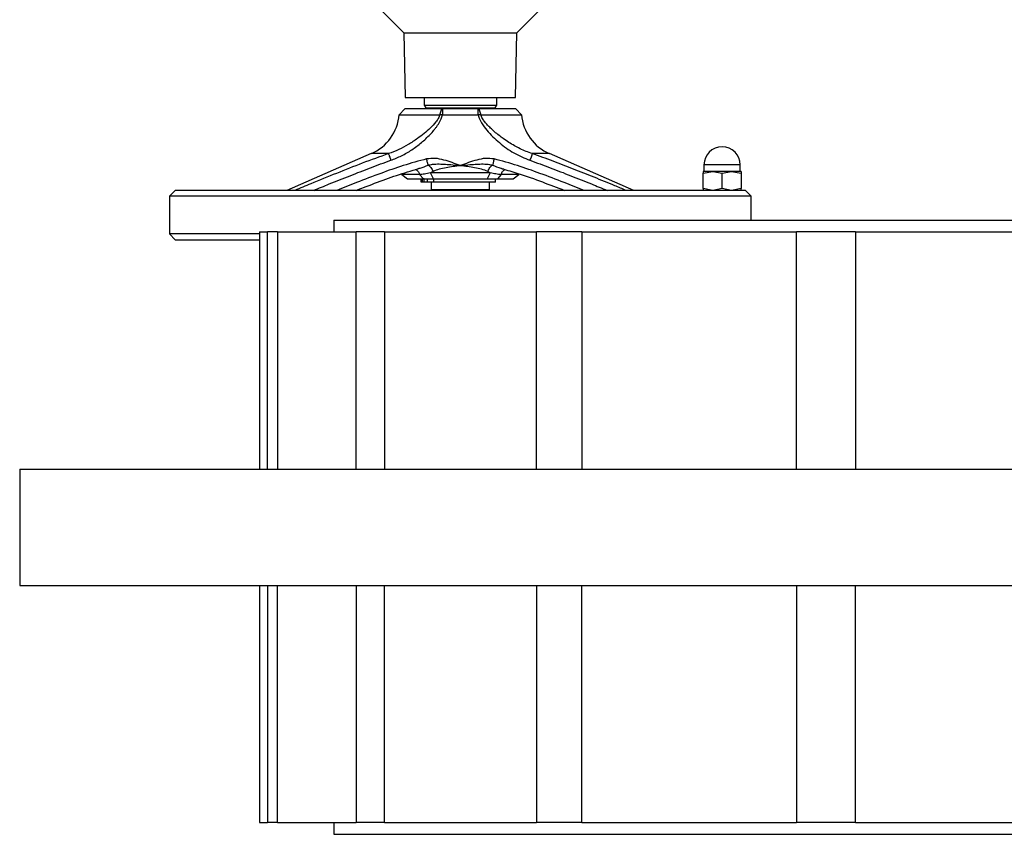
# Model space of a CAD drawing. Header units: millimetres. Extents: x 708 to 6010, y 131 to 3804.
# Tile 27 of 54: x 2048 to 2387, y 3126 to 3406. Entities that reach past the tile are written whole.
import ezdxf

# ---------------------------------------------------------------- set-up
doc = ezdxf.new("R2010")
doc.units = ezdxf.units.MM

msp = doc.modelspace()

# ---------------------------------------------------------------- linework, layer by layer
at = {"color": 7, "linetype": 'Continuous', "lineweight": 25}
for p, q in [((2171.04, 3410.64), (2180.16, 3401.53)), ((2218.93, 3401.53), (2228.04, 3410.64)), ((2180.16, 3401.53), (2180.54, 3379.34)), ((2180.16, 3401.53), (2218.93, 3401.53)), ((2218.54, 3379.34), (2218.93, 3401.53)), ((2180.54, 3379.34), (2218.54, 3379.34)), ((2187.04, 3379.34), (2187.04, 3376.74)), ((2212.04, 3376.74), (2212.04, 3379.34)), ((2180.49, 3375.44), (2178.49, 3373.44)), ((2193.2, 3375.44), (2180.49, 3375.44)), ((2187.04, 3376.74), (2187.62, 3375.74)), ((2187.04, 3376.74), (2199.54, 3376.74)), ((2187.62, 3375.74), (2199.54, 3375.74)), ((2189.54, 3375.74), (2189.54, 3375.44)), ((2192.53, 3373.44), (2193.2, 3375.44)), ((2193.41, 3375.44), (2193.41, 3373.44)), ((2205.68, 3375.44), (2193.41, 3375.44)), ((2199.54, 3376.74), (2212.04, 3376.74)), ((2199.54, 3375.74), (2211.47, 3375.74)), ((2205.68, 3373.44), (2205.68, 3375.44)), ((2205.89, 3375.44), (2206.56, 3373.44)), ((2218.59, 3375.44), (2205.89, 3375.44)), ((2209.54, 3375.44), (2209.54, 3375.74)), ((2211.47, 3375.74), (2212.04, 3376.74)), ((2220.59, 3373.44), (2218.59, 3375.44)), ((2178.49, 3373.44), (2192.53, 3373.44)), ((2193.41, 3373.44), (2205.68, 3373.44)), ((2206.56, 3373.44), (2220.59, 3373.44)), ((2168.92, 3360.05), (2139.88, 3347.44)), ((2259.2, 3347.44), (2230.17, 3360.05)), ((2213.83, 3354.99), (2214.51, 3354.81)), ((2283.29, 3356.19), (2283.29, 3354.06)), ((2295.79, 3354.06), (2295.79, 3356.19)), ((2179.35, 3353.11), (2179.44, 3352.86)), ((2179.44, 3352.86), (2181.35, 3351.44)), ((2185.48, 3352.86), (2179.44, 3352.86)), ((2181.35, 3351.44), (2186.82, 3351.44)), ((2186.82, 3351.44), (2185.48, 3352.86)), ((2186.05, 3350.24), (2186.05, 3351.44)), ((2186.51, 3350.24), (2186.51, 3351.44)), ((2187.13, 3351.44), (2186.82, 3351.44)), ((2187.13, 3350.24), (2187.13, 3351.44)), ((2188.29, 3350.24), (2188.29, 3351.44)), ((2190.15, 3353.96), (2189.25, 3353.44)), ((2209.84, 3353.44), (2189.25, 3353.44)), ((2190.28, 3351.44), (2189.25, 3353.44)), ((2190.28, 3351.44), (2208.81, 3351.44)), ((2190.29, 3351.44), (2190.29, 3350.24)), ((2209.84, 3353.44), (2208.81, 3351.44)), ((2209.84, 3353.44), (2208.94, 3353.96)), ((2211.64, 3350.24), (2211.64, 3351.44)), ((2213.6, 3352.86), (2212.26, 3351.44)), ((2212.26, 3351.44), (2217.73, 3351.44)), ((2219.65, 3352.86), (2213.6, 3352.86)), ((2217.73, 3351.44), (2219.65, 3352.86)), ((2219.65, 3352.86), (2219.76, 3353.16)), ((2283.04, 3353.36), (2286.29, 3353.94)), ((2283.04, 3353.94), (2283.04, 3353.36)), ((2286.29, 3353.94), (2283.04, 3353.94)), ((2283.04, 3348.02), (2283.04, 3353.36)), ((2286.29, 3353.94), (2289.54, 3353.36)), ((2292.79, 3353.94), (2286.29, 3353.94)), ((2289.54, 3353.36), (2292.79, 3353.94)), ((2289.54, 3348.02), (2289.54, 3353.36)), ((2292.79, 3353.94), (2296.04, 3353.36)), ((2296.04, 3353.94), (2292.79, 3353.94)), ((2296.04, 3353.94), (2296.04, 3353.36)), ((2296.04, 3353.36), (2296.04, 3348.02)), ((2186.51, 3350.24), (2186.05, 3350.24)), ((2187.13, 3350.24), (2186.51, 3350.24)), ((2188.29, 3350.24), (2187.13, 3350.24)), ((2190.29, 3350.24), (2188.29, 3350.24)), ((2189.54, 3350.24), (2189.54, 3347.74)), ((2211.64, 3350.24), (2190.29, 3350.24)), ((2209.54, 3347.74), (2209.54, 3350.24)), ((2286.29, 3347.44), (2283.04, 3348.02)), ((2283.04, 3348.02), (2283.04, 3347.44)), ((2289.54, 3348.02), (2286.29, 3347.44)), ((2292.79, 3347.44), (2289.54, 3348.02)), ((2296.04, 3348.02), (2292.79, 3347.44)), ((2296.04, 3347.44), (2296.04, 3348.02)), ((2101.54, 3347.44), (2099.54, 3345.44)), ((2099.54, 3345.44), (2099.54, 3332.44)), ((2199.54, 3345.44), (2099.54, 3345.44)), ((2297.54, 3347.44), (2101.54, 3347.44)), ((2189.54, 3347.74), (2199.54, 3347.74)), ((2195.54, 3347.74), (2195.54, 3347.44)), ((2199.54, 3347.74), (2209.54, 3347.74)), ((2299.54, 3345.44), (2199.54, 3345.44)), ((2203.54, 3347.44), (2203.54, 3347.74)), ((2299.54, 3345.44), (2297.54, 3347.44)), ((2299.54, 3337.14), (2299.54, 3345.44)), ((2156.04, 3337.14), (2156.04, 3333.14)), ((2156.04, 3337.14), (3100.04, 3337.14)), ((2099.54, 3332.44), (2101.54, 3330.44)), ((2130.54, 3332.44), (2099.54, 3332.44)), ((2130.54, 3333.14), (2130.54, 3251.64)), ((2130.54, 3333.14), (2133.29, 3333.14)), ((2133.29, 3251.64), (2133.29, 3333.14)), ((2136.63, 3333.14), (2133.29, 3333.14)), ((2136.63, 3333.14), (2136.63, 3251.64)), ((2136.63, 3333.14), (2163.67, 3333.14)), ((2163.67, 3251.64), (2163.67, 3333.14)), ((2173.46, 3333.14), (2163.67, 3333.14)), ((2173.46, 3333.14), (2173.46, 3251.64)), ((2173.46, 3333.14), (2225.69, 3333.14)), ((2225.69, 3251.64), (2225.69, 3333.14)), ((2241.27, 3333.14), (2225.69, 3333.14)), ((2241.27, 3333.14), (2241.27, 3251.64)), ((2241.27, 3333.14), (2315.14, 3333.14)), ((2315.14, 3251.64), (2315.14, 3333.14)), ((2335.43, 3333.14), (2315.14, 3333.14)), ((2335.43, 3333.14), (2335.43, 3251.64)), ((2335.43, 3333.14), (2425.9, 3333.14)), ((2101.54, 3330.44), (2130.54, 3330.44)), ((2048.04, 3251.64), (2048.04, 3211.64)), ((2048.04, 3251.64), (2535.44, 3251.64)), ((2048.04, 3211.64), (2535.44, 3211.64)), ((2130.54, 3211.64), (2130.54, 3130.14)), ((2133.29, 3211.64), (2133.29, 3130.14)), ((2136.63, 3130.14), (2136.63, 3211.64)), ((2163.67, 3211.64), (2163.67, 3130.14)), ((2173.46, 3130.14), (2173.46, 3211.64)), ((2225.69, 3211.64), (2225.69, 3130.14)), ((2241.27, 3130.14), (2241.27, 3211.64)), ((2315.14, 3211.64), (2315.14, 3130.14)), ((2335.43, 3130.14), (2335.43, 3211.64)), ((2130.54, 3130.14), (2133.29, 3130.14)), ((2136.63, 3130.14), (2133.29, 3130.14)), ((2136.63, 3130.14), (2163.67, 3130.14)), ((2156.04, 3130.14), (2156.04, 3126.14)), ((2173.46, 3130.14), (2163.67, 3130.14)), ((2173.46, 3130.14), (2225.69, 3130.14)), ((2241.27, 3130.14), (2225.69, 3130.14)), ((2241.27, 3130.14), (2315.14, 3130.14)), ((2335.43, 3130.14), (2315.14, 3130.14)), ((2335.43, 3130.14), (2425.9, 3130.14)), ((2156.04, 3126.14), (3100.04, 3126.14))]:
    msp.add_line(p, q, dxfattribs=at)
at = {"color": 8, "linetype": 'Continuous', "lineweight": 25}
for p, q in [((2174.83, 3360.05), (2168.92, 3360.05)), ((2230.17, 3360.05), (2224.26, 3360.05)), ((2289.54, 3356.19), (2283.29, 3356.19)), ((2295.79, 3356.19), (2289.54, 3356.19)), ((2283.29, 3354.06), (2295.79, 3354.06))]:
    msp.add_line(p, q, dxfattribs=at)
at = {"color": 7, "linetype": 'Continuous', "lineweight": 25}
for centre, radius, start, end in [((2162.54, 3374.73), 16, 293.4781, 355.3854), ((2236.54, 3374.73), 16, 184.6146, 246.5219), ((2289.54, 3356.19), 6.25, 90, 180), ((2289.54, 3356.19), 6.25, 0, 90), ((2283.17, 3354.06), 0.12, 270, 0), ((2295.91, 3354.06), 0.12, 180, 270)]:
    msp.add_arc(centre, radius, start, end, dxfattribs=at)
for points, knots in [([(2193.41, 3375.44), (2193.37, 3375.44), (2193.3, 3375.44), (2193.23, 3375.44), (2193.2, 3375.44)], [0, 0, 0, 0, 0.492655, 1, 1, 1, 1]), ([(2205.89, 3375.44), (2205.86, 3375.44), (2205.8, 3375.44), (2205.73, 3375.44), (2205.7, 3375.44), (2205.68, 3375.44)], [0, 0, 0, 0, 0.492682, 0.745431, 1, 1, 1, 1]), ([(2192.53, 3373.44), (2192.35, 3372.99), (2191.99, 3372.1), (2190.86, 3370.54), (2189.24, 3368.81), (2187.1, 3366.95), (2184.59, 3365.03), (2181.69, 3363.14), (2178.35, 3361.35), (2176.01, 3360.49), (2174.83, 3360.05)], [0, 0, 0, 0, 0.063159, 0.12639, 0.252196, 0.376421, 0.500262, 0.670386, 0.833532, 1, 1, 1, 1]), ([(2175.63, 3357.76), (2176.88, 3358.25), (2179.4, 3359.25), (2182.91, 3361.34), (2185.64, 3363.37), (2187.69, 3365.18), (2189.13, 3366.61), (2190.28, 3367.89), (2191.13, 3368.96), (2191.72, 3369.79), (2192.64, 3371.2), (2193.08, 3372.47), (2193.41, 3373.44)], [0, 0, 0, 0, 0.165056, 0.332437, 0.499986, 0.583313, 0.667482, 0.749505, 0.794159, 0.835929, 0.874929, 1, 1, 1, 1]), ([(2193.41, 3373.44), (2193.37, 3373.44), (2193.29, 3373.44), (2193.18, 3373.44), (2193.07, 3373.44), (2192.95, 3373.44), (2192.84, 3373.44), (2192.73, 3373.44), (2192.63, 3373.44), (2192.56, 3373.44), (2192.53, 3373.44)], [0, 0, 0, 0, 0.127128, 0.254263, 0.381374, 0.508533, 0.635659, 0.762772, 0.881302, 1, 1, 1, 1]), ([(2206.56, 3373.44), (2206.52, 3373.44), (2206.45, 3373.44), (2206.34, 3373.44), (2206.23, 3373.44), (2206.12, 3373.44), (2206, 3373.44), (2205.86, 3373.44), (2205.75, 3373.44), (2205.68, 3373.44)], [0, 0, 0, 0, 0.127246, 0.254501, 0.381741, 0.509008, 0.636253, 0.763492, 1, 1, 1, 1]), ([(2205.68, 3373.44), (2205.76, 3373.13), (2205.92, 3372.5), (2206.33, 3371.55), (2207.15, 3370.02), (2208.59, 3368.08), (2210.67, 3365.85), (2213.68, 3363.13), (2217.82, 3360.12), (2221.57, 3358.54), (2223.45, 3357.76)], [0, 0, 0, 0, 0.0386135, 0.0805318, 0.1262504, 0.2519464, 0.376252, 0.5005356, 0.7505176, 1, 1, 1, 1]), ([(2224.26, 3360.05), (2223.55, 3360.3), (2222.13, 3360.8), (2220.09, 3361.73), (2218.11, 3362.77), (2216.17, 3363.93), (2214.42, 3365.12), (2212.77, 3366.34), (2211.3, 3367.53), (2209.98, 3368.73), (2208.87, 3369.85), (2207.94, 3370.93), (2207.09, 3372.1), (2206.73, 3372.99), (2206.56, 3373.44)], [0, 0, 0, 0, 0.098954, 0.199179, 0.296311, 0.394195, 0.49803, 0.575988, 0.665116, 0.748599, 0.811121, 0.873779, 0.93697, 1, 1, 1, 1]), ([(2174.83, 3360.05), (2174.86, 3359.96), (2174.92, 3359.79), (2175.11, 3359.24), (2175.36, 3358.54), (2175.54, 3358.02), (2175.63, 3357.76)], [0, 0, 0, 0, 0.250008, 0.5, 0.749999, 1, 1, 1, 1]), ([(2199.54, 3355.95), (2197.68, 3356.64), (2194.88, 3357.69), (2190.94, 3358.56), (2188.94, 3358.35), (2187.95, 3358.24)], [0, 0, 0, 0, 0.499625, 0.750643, 1, 1, 1, 1]), ([(2188.46, 3356.1), (2188.43, 3356.22), (2188.38, 3356.45), (2188.25, 3356.98), (2188.11, 3357.59), (2188, 3358.02), (2187.95, 3358.24)], [0, 0, 0, 0, 0.249997, 0.500005, 0.750002, 1, 1, 1, 1]), ([(2211.14, 3358.24), (2210.14, 3358.35), (2208.15, 3358.56), (2204.21, 3357.69), (2201.41, 3356.64), (2199.54, 3355.95)], [0, 0, 0, 0, 0.248732, 0.500383, 1, 1, 1, 1]), ([(2211.14, 3358.24), (2211.08, 3358.02), (2210.98, 3357.59), (2210.84, 3356.98), (2210.71, 3356.45), (2210.65, 3356.22), (2210.62, 3356.1)], [0, 0, 0, 0, 0.249997, 0.499994, 0.750003, 1, 1, 1, 1]), ([(2224.26, 3360.05), (2224.23, 3359.96), (2224.17, 3359.79), (2223.97, 3359.24), (2223.73, 3358.54), (2223.54, 3358.02), (2223.45, 3357.76)], [0, 0, 0, 0, 0.250008, 0.5, 0.749999, 1, 1, 1, 1]), ([(2163.82, 3347.44), (2164.62, 3347.76), (2167.97, 3349.09), (2173.81, 3351.23), (2180.14, 3353.5), (2183.96, 3354.54), (2185.27, 3354.9)], [0, 0, 0, 0, 0.113296, 0.476265, 0.821909, 1, 1, 1, 1]), ([(2188.46, 3356.1), (2188.95, 3356.21), (2189.83, 3356.41), (2191.11, 3356.49), (2192.24, 3356.5), (2193.33, 3356.47), (2195.75, 3356.34), (2197.82, 3356.13), (2199.54, 3355.95)], [0, 0, 0, 0, 0.135509, 0.244232, 0.345854, 0.44366, 0.538866, 1, 1, 1, 1]), ([(2188.46, 3356.1), (2188.61, 3356), (2188.91, 3355.81), (2189.39, 3355.29), (2189.82, 3354.66), (2190.04, 3354.19), (2190.15, 3353.96)], [0, 0, 0, 0, 0.249994, 0.499998, 0.749999, 1, 1, 1, 1]), ([(2199.54, 3355.95), (2197.89, 3355.71), (2195.4, 3355.34), (2192.25, 3354.78), (2190.84, 3354.23), (2190.15, 3353.96)], [0, 0, 0, 0, 0.499854, 0.755844, 1, 1, 1, 1]), ([(2199.54, 3355.95), (2201.25, 3356.13), (2203.32, 3356.34), (2205.74, 3356.47), (2206.83, 3356.5), (2207.97, 3356.49), (2209.25, 3356.41), (2210.13, 3356.21), (2210.62, 3356.1)], [0, 0, 0, 0, 0.459321, 0.554492, 0.652633, 0.754686, 0.863874, 1, 1, 1, 1]), ([(2208.94, 3353.96), (2208.26, 3354.23), (2206.84, 3354.78), (2203.69, 3355.34), (2201.19, 3355.71), (2199.54, 3355.95)], [0, 0, 0, 0, 0.24165, 0.500158, 1, 1, 1, 1]), ([(2208.94, 3353.96), (2209.05, 3354.19), (2209.26, 3354.66), (2209.7, 3355.29), (2210.17, 3355.81), (2210.47, 3356), (2210.62, 3356.1)], [0, 0, 0, 0, 0.250001, 0.500002, 0.750001, 1, 1, 1, 1]), ([(2213.8, 3354.88), (2215.66, 3354.36), (2220.38, 3353.05), (2227.51, 3350.43), (2232.8, 3348.4), (2235.31, 3347.44)], [0, 0, 0, 0, 0.25382, 0.6454482, 1, 1, 1, 1]), ([(2189.25, 3353.44), (2188.9, 3353.36), (2188.2, 3353.22), (2186.91, 3352.96), (2186.04, 3352.9), (2185.48, 3352.86)], [0, 0, 0, 0, 0.263614, 0.527317, 1, 1, 1, 1]), ([(2186.82, 3351.44), (2187.18, 3351.44), (2187.9, 3351.44), (2189.09, 3351.44), (2189.88, 3351.44), (2190.28, 3351.44)], [0, 0, 0, 0, 0.341484, 0.670309, 1, 1, 1, 1]), ([(2208.81, 3351.44), (2209.22, 3351.44), (2210.03, 3351.44), (2211.21, 3351.44), (2211.91, 3351.44), (2212.26, 3351.44)], [0, 0, 0, 0, 0.340601, 0.668897, 1, 1, 1, 1]), ([(2213.6, 3352.86), (2213.3, 3352.88), (2212.69, 3352.91), (2211.43, 3353.09), (2210.46, 3353.3), (2209.84, 3353.44)], [0, 0, 0, 0, 0.264436, 0.528695, 1, 1, 1, 1])]:
    msp.add_open_spline(points, degree=3, knots=knots, dxfattribs=at)
at = {"color": 8, "linetype": 'Continuous', "lineweight": 25}
for points, knots in [([(2174.83, 3360.05), (2171.82, 3358.97), (2165.82, 3356.81), (2156.94, 3353.29), (2149.21, 3350.17), (2144.44, 3348.2), (2142.61, 3347.44)], [0, 0, 0, 0, 0.276953, 0.552865, 0.828343, 1, 1, 1, 1]), ([(2187.95, 3358.24), (2185.25, 3357.51), (2179.93, 3356.07), (2171.94, 3353.21), (2164.33, 3350.34), (2159.3, 3348.34), (2157.03, 3347.44)], [0, 0, 0, 0, 0.255431, 0.504768, 0.776688, 1, 1, 1, 1]), ([(2242.05, 3347.44), (2239.79, 3348.34), (2234.76, 3350.34), (2227.15, 3353.21), (2219.15, 3356.07), (2213.83, 3357.51), (2211.14, 3358.24)], [0, 0, 0, 0, 0.223312, 0.495217, 0.744555, 1, 1, 1, 1]), ([(2256.48, 3347.44), (2255.2, 3347.97), (2251.55, 3349.48), (2245.53, 3351.93), (2238.46, 3354.76), (2231.39, 3357.5), (2226.65, 3359.2), (2224.26, 3360.05)], [0, 0, 0, 0, 0.119844, 0.342358, 0.563655, 0.780052, 1, 1, 1, 1]), ([(2149.12, 3347.44), (2150.9, 3348.17), (2155.05, 3349.87), (2161.56, 3352.47), (2168.6, 3355.22), (2173.3, 3356.92), (2175.63, 3357.76)], [0, 0, 0, 0, 0.2029777, 0.4732296, 0.7389185, 1, 1, 1, 1]), ([(2183.85, 3354.64), (2183.96, 3354.63), (2184.2, 3354.6), (2184.55, 3354.42), (2184.87, 3354.15), (2185.14, 3353.79), (2185.35, 3353.36), (2185.44, 3353.03), (2185.48, 3352.86)], [0, 0, 0, 0, 0.160719, 0.328567, 0.49643, 0.664282, 0.832146, 1, 1, 1, 1]), ([(2184.57, 3354.81), (2184.94, 3354.9), (2186.22, 3355.22), (2187.53, 3355.73), (2188.46, 3356.1)], [0, 0, 0, 0, 0.283705, 1, 1, 1, 1]), ([(2210.62, 3356.1), (2211.56, 3355.73), (2212.63, 3355.29), (2213.69, 3355.03), (2213.83, 3354.99)], [0, 0, 0, 0, 0.8657351, 1, 1, 1, 1]), ([(2213.6, 3352.86), (2213.65, 3353.03), (2213.73, 3353.36), (2213.95, 3353.79), (2214.22, 3354.15), (2214.53, 3354.43), (2214.76, 3354.52), (2214.87, 3354.57)], [0, 0, 0, 0, 0.202779, 0.405562, 0.608335, 0.811129, 1, 1, 1, 1]), ([(2223.45, 3357.76), (2225.78, 3356.92), (2230.48, 3355.22), (2237.53, 3352.47), (2244.03, 3349.87), (2248.19, 3348.17), (2249.97, 3347.44)], [0, 0, 0, 0, 0.261077, 0.526752, 0.797004, 1, 1, 1, 1])]:
    msp.add_open_spline(points, degree=3, knots=knots, dxfattribs=at)

doc.saveas('drawing.dxf')
